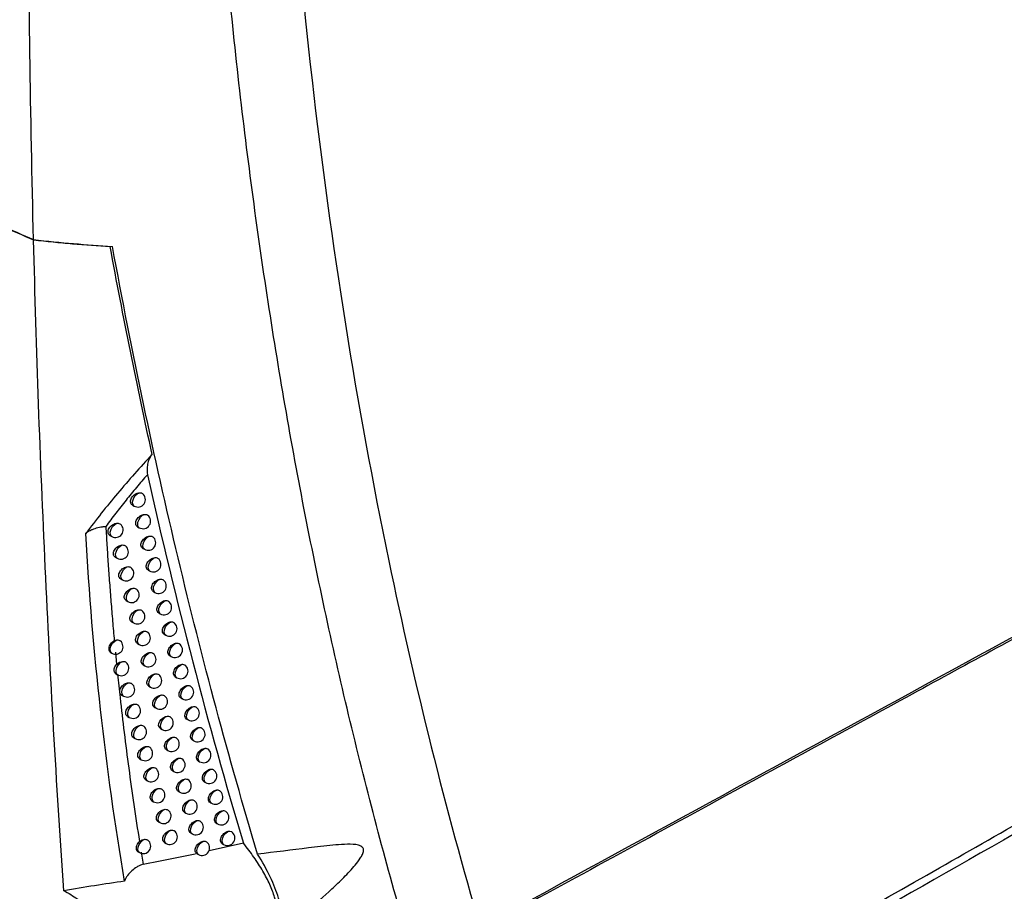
# Model space of a CAD drawing. Header units: millimetres. Extents: x 15458 to 16408, y 10213 to 11277.
# Tile 51 of 54: x 16271 to 16336, y 10987 to 11045. Entities that reach past the tile are written whole.
import ezdxf

# ---------------------------------------------------------------- set-up
doc = ezdxf.new("R2010")
doc.units = ezdxf.units.MM

msp = doc.modelspace()

# ---------------------------------------------------------------- linework, layer by layer
at = {"color": 7, "linetype": 'Continuous', "lineweight": 25}
for p, q in [((16276.729, 11029.445), (16276.729, 11029.445)), ((16278.205, 11012.276), (16278.317, 11012.211)), ((16278.554, 11010.836), (16278.663, 11010.772)), ((16276.716, 11010.255), (16276.836, 11010.186)), ((16278.897, 11009.396), (16279.005, 11009.334)), ((16277.071, 11008.81), (16277.189, 11008.742)), ((16279.245, 11007.962), (16279.351, 11007.901)), ((16277.43, 11007.369), (16277.546, 11007.302)), ((16279.598, 11006.533), (16279.702, 11006.473)), ((16277.794, 11005.934), (16277.907, 11005.868)), ((16278.169, 11004.507), (16278.281, 11004.442)), ((16279.955, 11005.109), (16280.057, 11005.05)), ((16280.316, 11003.69), (16280.417, 11003.631)), ((16278.541, 11003.082), (16278.651, 11003.018)), ((16276.763, 11002.475), (16276.834, 11002.434)), ((16277.078, 11002.499), (16277.157, 11001.694)), ((16280.682, 11002.276), (16280.781, 11002.218)), ((16278.916, 11001.662), (16279.024, 11001.6)), ((16277.109, 11001.073), (16277.219, 11001.009)), ((16281.052, 11000.867), (16281.15, 11000.81)), ((16279.296, 11000.248), (16279.403, 11000.186)), ((16277.492, 10999.656), (16277.607, 10999.59)), ((16281.427, 10999.463), (16281.523, 10999.408)), ((16279.68, 10998.838), (16279.785, 10998.778)), ((16277.887, 10998.241), (16278, 10998.176)), ((16281.807, 10998.064), (16281.901, 10998.01)), ((16280.069, 10997.435), (16280.172, 10997.375)), ((16278.285, 10996.831), (16278.397, 10996.767)), ((16282.19, 10996.671), (16282.283, 10996.617)), ((16280.462, 10996.036), (16280.563, 10995.978)), ((16278.688, 10995.427), (16278.798, 10995.364)), ((16282.579, 10995.283), (16282.67, 10995.23)), ((16280.859, 10994.643), (16280.959, 10994.585)), ((16279.095, 10994.028), (16279.203, 10993.966)), ((16282.972, 10993.9), (16283.061, 10993.848)), ((16281.26, 10993.255), (16281.358, 10993.198)), ((16279.506, 10992.634), (16279.612, 10992.573)), ((16283.369, 10992.522), (16283.457, 10992.471)), ((16281.666, 10991.872), (16281.763, 10991.816)), ((16284.272, 10991.988), (16284.378, 10991.952)), ((16279.921, 10991.246), (16280.026, 10991.186)), ((16283.771, 10991.149), (16283.858, 10991.099)), ((16282.077, 10990.494), (16282.171, 10990.44)), ((16284.683, 10990.621), (16284.78, 10990.585)), ((16280.341, 10989.864), (16280.443, 10989.804)), ((16285.571, 10989.814), (16283.291, 10989.311)), ((16284.178, 10989.781), (16284.263, 10989.732)), ((16278.584, 10989.245), (16278.674, 10989.193)), ((16278.787, 10989.223), (16278.919, 10988.419)), ((16282.513, 10989.11), (16282.584, 10989.069))]:
    msp.add_line(p, q, dxfattribs=at)
at = {"color": 7, "linetype": 'Continuous', "lineweight": 25, "flags": 128}
for points in [[(16278.317, 11012.211), (16278.304, 11012.219), (16278.229, 11012.329), (16278.216, 11012.498), (16278.27, 11012.694), (16278.378, 11012.881), (16278.522, 11013.024), (16278.674, 11013.095)], [(16276.836, 11010.186), (16276.819, 11010.197), (16276.747, 11010.307), (16276.736, 11010.473), (16276.788, 11010.666), (16276.893, 11010.849), (16277.033, 11010.992), (16277.182, 11011.068)], [(16278.663, 11010.772), (16278.599, 11010.836), (16278.561, 11010.968), (16278.577, 11011.136), (16278.644, 11011.315), (16278.753, 11011.477), (16278.886, 11011.597), (16279.024, 11011.657)], [(16279.005, 11009.334), (16278.942, 11009.397), (16278.903, 11009.528), (16278.918, 11009.697), (16278.986, 11009.877), (16279.095, 11010.04), (16279.23, 11010.16), (16279.368, 11010.219)], [(16277.189, 11008.742), (16277.173, 11008.752), (16277.1, 11008.862), (16277.089, 11009.028), (16277.14, 11009.221), (16277.246, 11009.406), (16277.387, 11009.549), (16277.537, 11009.624)], [(16279.351, 11007.901), (16279.289, 11007.962), (16279.249, 11008.094), (16279.264, 11008.264), (16279.333, 11008.444), (16279.443, 11008.608), (16279.578, 11008.728), (16279.717, 11008.787)], [(16277.546, 11007.302), (16277.532, 11007.312), (16277.458, 11007.421), (16277.446, 11007.588), (16277.498, 11007.782), (16277.604, 11007.967), (16277.746, 11008.11), (16277.896, 11008.185)], [(16279.702, 11006.473), (16279.641, 11006.532), (16279.6, 11006.664), (16279.615, 11006.835), (16279.684, 11007.017), (16279.795, 11007.181), (16279.931, 11007.301), (16280.071, 11007.359)], [(16277.907, 11005.868), (16277.895, 11005.876), (16277.82, 11005.985), (16277.807, 11006.153), (16277.859, 11006.348), (16277.966, 11006.534), (16278.109, 11006.678), (16278.26, 11006.751)], [(16280.057, 11005.05), (16279.997, 11005.108), (16279.955, 11005.24), (16279.97, 11005.412), (16280.039, 11005.595), (16280.152, 11005.759), (16280.289, 11005.88), (16280.429, 11005.936)], [(16278.281, 11004.442), (16278.27, 11004.449), (16278.194, 11004.558), (16278.18, 11004.726), (16278.233, 11004.922), (16278.34, 11005.109), (16278.484, 11005.252), (16278.636, 11005.326)], [(16280.417, 11003.631), (16280.357, 11003.688), (16280.315, 11003.821), (16280.33, 11003.993), (16280.399, 11004.177), (16280.513, 11004.343), (16280.651, 11004.463), (16280.792, 11004.519)], [(16278.651, 11003.018), (16278.588, 11003.08), (16278.548, 11003.211), (16278.563, 11003.379), (16278.63, 11003.557), (16278.738, 11003.72), (16278.871, 11003.841), (16279.008, 11003.902)], [(16276.834, 11002.434), (16276.819, 11002.444), (16276.746, 11002.553), (16276.734, 11002.719), (16276.784, 11002.911), (16276.889, 11003.096), (16277.029, 11003.239), (16277.179, 11003.315)], [(16280.781, 11002.218), (16280.723, 11002.274), (16280.679, 11002.407), (16280.694, 11002.58), (16280.764, 11002.765), (16280.879, 11002.932), (16281.018, 11003.052), (16281.16, 11003.106)], [(16277.219, 11001.009), (16277.205, 11001.018), (16277.131, 11001.127), (16277.118, 11001.293), (16277.169, 11001.486), (16277.275, 11001.672), (16277.415, 11001.815), (16277.566, 11001.891)], [(16279.024, 11001.6), (16278.962, 11001.66), (16278.922, 11001.791), (16278.937, 11001.96), (16279.004, 11002.139), (16279.113, 11002.302), (16279.246, 11002.423), (16279.385, 11002.484)], [(16281.15, 11000.81), (16281.092, 11000.864), (16281.048, 11000.998), (16281.063, 11001.172), (16281.134, 11001.359), (16281.249, 11001.526), (16281.39, 11001.646), (16281.532, 11001.699)], [(16279.403, 11000.186), (16279.342, 11000.246), (16279.301, 11000.377), (16279.315, 11000.546), (16279.382, 11000.726), (16279.492, 11000.89), (16279.627, 11001.012), (16279.766, 11001.071)], [(16277.607, 10999.59), (16277.595, 10999.598), (16277.52, 10999.706), (16277.507, 10999.873), (16277.558, 11000.067), (16277.664, 11000.253), (16277.805, 11000.397), (16277.957, 11000.472)], [(16281.523, 10999.408), (16281.467, 10999.46), (16281.421, 10999.594), (16281.436, 10999.769), (16281.508, 10999.957), (16281.624, 11000.125), (16281.766, 11000.245), (16281.909, 11000.296)], [(16279.785, 10998.778), (16279.725, 10998.836), (16279.683, 10998.967), (16279.697, 10999.137), (16279.765, 10999.319), (16279.876, 10999.484), (16280.011, 10999.605), (16280.151, 10999.664)], [(16278, 10998.176), (16277.989, 10998.182), (16277.913, 10998.291), (16277.899, 10998.458), (16277.951, 10998.653), (16278.057, 10998.84), (16278.2, 10998.984), (16278.352, 10999.058)], [(16281.807, 10998.065), (16281.803, 10998.066), (16281.723, 10998.148), (16281.688, 10998.264), (16281.7, 10998.4), (16281.757, 10998.542), (16281.852, 10998.676), (16281.979, 10998.79), (16282.122, 10998.867), (16282.266, 10998.899), (16282.291, 10998.899), (16282.291, 10998.899)], [(16281.901, 10998.01), (16281.846, 10998.061), (16281.799, 10998.195), (16281.814, 10998.372), (16281.886, 10998.561), (16282.004, 10998.73), (16282.147, 10998.849), (16282.291, 10998.899)], [(16280.069, 10997.435), (16280.065, 10997.437), (16279.983, 10997.52), (16279.947, 10997.637), (16279.96, 10997.772), (16280.018, 10997.912), (16280.115, 10998.044), (16280.244, 10998.155), (16280.392, 10998.232), (16280.54, 10998.261), (16280.541, 10998.261), (16280.541, 10998.261)], [(16280.172, 10997.375), (16280.113, 10997.432), (16280.07, 10997.563), (16280.084, 10997.734), (16280.152, 10997.917), (16280.264, 10998.082), (16280.401, 10998.204), (16280.541, 10998.261)], [(16278.397, 10996.767), (16278.388, 10996.773), (16278.31, 10996.881), (16278.296, 10997.048), (16278.347, 10997.244), (16278.455, 10997.432), (16278.598, 10997.576), (16278.751, 10997.65)], [(16282.283, 10996.617), (16282.229, 10996.667), (16282.182, 10996.801), (16282.196, 10996.979), (16282.269, 10997.17), (16282.389, 10997.34), (16282.533, 10997.459), (16282.678, 10997.507)], [(16280.563, 10995.978), (16280.505, 10996.033), (16280.461, 10996.164), (16280.475, 10996.336), (16280.544, 10996.52), (16280.656, 10996.686), (16280.794, 10996.808), (16280.935, 10996.864)], [(16278.798, 10995.364), (16278.736, 10995.424), (16278.696, 10995.554), (16278.71, 10995.721), (16278.776, 10995.9), (16278.884, 10996.063), (16279.017, 10996.185), (16279.154, 10996.248)], [(16282.67, 10995.23), (16282.617, 10995.278), (16282.569, 10995.413), (16282.583, 10995.592), (16282.657, 10995.784), (16282.778, 10995.955), (16282.924, 10996.074), (16283.069, 10996.119)], [(16280.959, 10994.585), (16280.901, 10994.639), (16280.857, 10994.771), (16280.871, 10994.944), (16280.94, 10995.129), (16281.053, 10995.296), (16281.193, 10995.417), (16281.334, 10995.472)], [(16279.203, 10993.966), (16279.142, 10994.025), (16279.101, 10994.155), (16279.115, 10994.323), (16279.181, 10994.503), (16279.29, 10994.667), (16279.424, 10994.789), (16279.562, 10994.85)], [(16283.061, 10993.848), (16283.01, 10993.894), (16282.96, 10994.029), (16282.974, 10994.21), (16283.049, 10994.404), (16283.172, 10994.575), (16283.319, 10994.694), (16283.465, 10994.737)], [(16281.358, 10993.198), (16281.302, 10993.25), (16281.257, 10993.383), (16281.271, 10993.557), (16281.34, 10993.743), (16281.455, 10993.911), (16281.595, 10994.032), (16281.738, 10994.086)], [(16279.612, 10992.573), (16279.552, 10992.631), (16279.511, 10992.761), (16279.524, 10992.93), (16279.591, 10993.111), (16279.7, 10993.276), (16279.835, 10993.398), (16279.974, 10993.458)], [(16283.457, 10992.471), (16283.44, 10992.482), (16283.372, 10992.582), (16283.355, 10992.73), (16283.391, 10992.905), (16283.476, 10993.08), (16283.596, 10993.227), (16283.733, 10993.326), (16283.866, 10993.36)], [(16280.026, 10991.186), (16279.967, 10991.242), (16279.924, 10991.373), (16279.937, 10991.543), (16280.005, 10991.725), (16280.115, 10991.89), (16280.251, 10992.012), (16280.391, 10992.072)], [(16281.763, 10991.816), (16281.707, 10991.867), (16281.661, 10992), (16281.675, 10992.175), (16281.745, 10992.362), (16281.861, 10992.531), (16282.003, 10992.652), (16282.146, 10992.704)], [(16283.858, 10991.099), (16283.842, 10991.109), (16283.773, 10991.208), (16283.755, 10991.358), (16283.792, 10991.534), (16283.879, 10991.71), (16284, 10991.859), (16284.139, 10991.956), (16284.272, 10991.988)], [(16282.171, 10990.44), (16282.117, 10990.489), (16282.07, 10990.622), (16282.083, 10990.798), (16282.155, 10990.987), (16282.272, 10991.156), (16282.414, 10991.277), (16282.558, 10991.328)], [(16280.443, 10989.804), (16280.385, 10989.859), (16280.342, 10989.99), (16280.355, 10990.161), (16280.423, 10990.344), (16280.534, 10990.51), (16280.671, 10990.632), (16280.811, 10990.69)], [(16284.263, 10989.732), (16284.249, 10989.741), (16284.178, 10989.84), (16284.16, 10989.991), (16284.198, 10990.169), (16284.285, 10990.346), (16284.409, 10990.495), (16284.549, 10990.592), (16284.683, 10990.621)], [(16278.674, 10989.193), (16278.612, 10989.253), (16278.572, 10989.382), (16278.585, 10989.549), (16278.65, 10989.728), (16278.757, 10989.891), (16278.89, 10990.013), (16279.028, 10990.077)], [(16282.584, 10989.069), (16282.554, 10989.091), (16282.494, 10989.193), (16282.482, 10989.339), (16282.52, 10989.507), (16282.601, 10989.675), (16282.716, 10989.818), (16282.846, 10989.917), (16282.975, 10989.957)]]:
    msp.add_lwpolyline(points, dxfattribs=at)
at = {"color": 7, "linetype": 'Continuous', "lineweight": 25}
for centre, end in [((16278.567, 11012.644), 52.14324), ((16278.913, 11011.205), 52.55949), ((16277.086, 11010.619), 50.18605), ((16279.255, 11009.767), 52.95236), ((16277.439, 11009.175), 50.64844), ((16279.601, 11008.334), 53.33388), ((16277.796, 11007.735), 51.09845), ((16279.952, 11006.906), 53.70388), ((16278.157, 11006.301), 51.53621), ((16280.307, 11005.483), 54.06209), ((16278.531, 11004.875), 51.97125), ((16278.901, 11003.451), 52.38409), ((16280.667, 11004.064), 54.40821), ((16277.084, 11002.867), 50.23573), ((16281.031, 11002.651), 54.74184), ((16279.274, 11002.033), 52.78489), ((16277.469, 11001.442), 50.69938), ((16281.4, 11001.244), 55.06246), ((16279.653, 11000.619), 53.17363), ((16277.857, 11000.023), 51.14985), ((16281.773, 10999.841), 55.36947), ((16280.035, 10999.211), 53.55025), ((16278.25, 10998.609), 51.58733), ((16282.151, 10998.443), 55.66209), ((16280.422, 10997.808), 53.91462), ((16278.647, 10997.2), 52.01201), ((16282.533, 10997.05), 55.9394), ((16280.813, 10996.411), 54.26655), ((16279.048, 10995.797), 52.42406), ((16282.92, 10995.663), 56.20027), ((16281.208, 10995.018), 54.60577), ((16279.453, 10994.399), 52.82356), ((16283.311, 10994.281), 56.44333), ((16281.608, 10993.631), 54.9319), ((16279.862, 10993.006), 53.21059), ((16283.707, 10992.904), 56.66692), ((16282.013, 10992.249), 55.24448), ((16280.276, 10991.619), 53.58516), ((16284.108, 10991.532), 57.24714), ((16282.421, 10990.873), 55.54289), ((16280.693, 10990.237), 53.94719), ((16284.513, 10990.165), 57.52875), ((16278.924, 10989.626), 52.23101), ((16282.834, 10989.502), 55.82637)]:
    msp.add_arc(centre, 0.5, 240.00269, end, dxfattribs=at)
for points, knots in [([(16271.645, 11029.9), (16271.439, 11038.11), (16271.325, 11046.373), (16271.292, 11063.003), (16271.371, 11071.372), (16271.896, 11096.623), (16272.63, 11113.644), (16273.735, 11130.854)], [0, 0, 0, 0, 0.25, 0.25, 0.5, 0.5, 1, 1, 1, 1]), ([(16296.904, 10982.088), (16295.576, 10986.557), (16294.339, 10991.107), (16292.05, 11000.356), (16290.997, 11005.055), (16289.077, 11014.604), (16288.209, 11019.457), (16286.659, 11029.292), (16285.978, 11034.278), (16284.802, 11044.384), (16284.307, 11049.507), (16283.505, 11059.862), (16283.198, 11065.096), (16282.56, 11080.967), (16282.507, 11091.772), (16282.841, 11102.804)], [0, 0, 0, 0, 0.125, 0.125, 0.25, 0.25, 0.375, 0.375, 0.5, 0.5, 0.625, 0.625, 0.75, 0.75, 1, 1, 1, 1]), ([(16287.69, 11101.298), (16287.433, 11092.147), (16287.441, 11083.135), (16288.07, 11062.735), (16288.876, 11051.46), (16291.382, 11029.531), (16293.082, 11018.878), (16296.96, 11000.22), (16298.987, 10992.096), (16301.298, 10984.222)], [3.1092412, 3.1092412, 3.1092412, 3.1092412, 3.1759593, 3.1759593, 3.2629391, 3.2629391, 3.3499188, 3.3499188, 3.4204698, 3.4204698, 3.4204698, 3.4204698]), ([(16273.646, 10986.666), (16273.164, 10993.776), (16272.757, 11000.933), (16272.089, 11015.34), (16271.83, 11022.592), (16271.646, 11029.886)], [0, 0, 0, 0, 0.5, 0.5, 1, 1, 1, 1]), ([(16271.646, 11029.886), (16272.081, 11029.839), (16272.514, 11029.793), (16273.374, 11029.708), (16273.8, 11029.668), (16275.071, 11029.558), (16275.906, 11029.496), (16276.729, 11029.445)], [0, 0, 0, 0, 0.25, 0.25, 0.5, 0.5, 1, 1, 1, 1]), ([(16286.518, 10989.094), (16284.603, 10995.483), (16282.846, 11002.04), (16280.437, 11012.131), (16279.672, 11015.538), (16278.219, 11022.435), (16277.531, 11025.922), (16276.881, 11029.449)], [0, 0, 0, 0, 0.5, 0.5, 0.75, 0.75, 1, 1, 1, 1]), ([(16279.517, 11015.636), (16278.729, 11014.788), (16277.962, 11013.927), (16276.487, 11012.175), (16275.781, 11011.287), (16275.111, 11010.384)], [0, 0, 0, 0, 0.5, 0.5, 1, 1, 1, 1]), ([(16279.517, 11015.636), (16279.474, 11015.61), (16279.443, 11015.571), (16279.386, 11015.487), (16279.362, 11015.44), (16279.296, 11015.293), (16279.262, 11015.186), (16279.209, 11014.958), (16279.189, 11014.838), (16279.175, 11014.646), (16279.173, 11014.58), (16279.177, 11014.443), (16279.181, 11014.372), (16279.199, 11014.291)], [0, 0, 0, 0, 0.125, 0.125, 0.25, 0.25, 0.5, 0.5, 0.75, 0.75, 0.875, 0.875, 1, 1, 1, 1]), ([(16358.388, 11015.225), (16352.63, 11012.086), (16346.872, 11008.945), (16341.114, 11005.804), (16337.398, 11003.776), (16333.682, 11001.749), (16329.966, 10999.72), (16325.633, 10997.356), (16321.3, 10994.99), (16316.966, 10992.624), (16311.724, 10989.761), (16306.481, 10986.898), (16301.238, 10984.034)], [0.00049138, 0.00049138, 0.00049138, 0.00049138, 0.02451992, 0.02451992, 0.02451992, 0.04002634, 0.04002634, 0.04002634, 0.05810756, 0.05810756, 0.05810756, 0.07998385, 0.07998385, 0.07998385, 0.07998385]), ([(16279.199, 11014.291), (16279.079, 11014.151), (16278.837, 11013.87), (16278.481, 11013.446), (16278.129, 11013.02), (16277.781, 11012.592), (16277.438, 11012.161), (16277.1, 11011.728), (16276.767, 11011.292), (16276.55, 11011), (16276.441, 11010.854)], [0, 0, 0, 0, 0.124947, 0.249839, 0.374709, 0.499595, 0.624532, 0.749556, 0.8747, 1, 1, 1, 1]), ([(16279.199, 11014.291), (16280.143, 11010.09), (16281.146, 11005.947), (16283.271, 10997.781), (16284.391, 10993.764), (16285.571, 10989.814)], [0, 0, 0, 0, 0.5, 0.5, 1, 1, 1, 1]), ([(16278.206, 11012.277), (16278.204, 11012.277), (16278.162, 11012.29), (16278.111, 11012.36), (16278.07, 11012.476), (16278.084, 11012.614), (16278.144, 11012.756), (16278.245, 11012.889), (16278.379, 11012.999), (16278.53, 11013.076), (16278.627, 11013.089), (16278.674, 11013.095)], [0, 0, 0, 0, 0.00448, 0.13274, 0.256197, 0.376414, 0.496346, 0.618905, 0.745847, 0.877085, 1, 1, 1, 1]), ([(16278.674, 11013.095), (16278.72, 11013.094), (16278.797, 11013.092), (16278.849, 11013.051), (16278.87, 11013.034)], [0, 0, 0, 0, 0.593244, 1, 1, 1, 1]), ([(16276.717, 11010.256), (16276.715, 11010.257), (16276.671, 11010.271), (16276.619, 11010.341), (16276.578, 11010.458), (16276.592, 11010.596), (16276.653, 11010.735), (16276.755, 11010.866), (16276.892, 11010.975), (16277.041, 11011.048), (16277.138, 11011.061), (16277.182, 11011.068)], [0, 0, 0, 0, 0.004924, 0.1354, 0.259842, 0.380232, 0.500222, 0.623376, 0.751902, 0.885831, 1, 1, 1, 1]), ([(16277.182, 11011.068), (16277.229, 11011.067), (16277.316, 11011.065), (16277.377, 11011.021), (16277.404, 11011)], [0, 0, 0, 0, 0.538132, 1, 1, 1, 1]), ([(16278.554, 11010.837), (16278.553, 11010.837), (16278.511, 11010.85), (16278.46, 11010.919), (16278.42, 11011.035), (16278.434, 11011.174), (16278.493, 11011.316), (16278.594, 11011.449), (16278.727, 11011.56), (16278.878, 11011.638), (16278.976, 11011.651), (16279.024, 11011.657)], [0, 0, 0, 0, 0.004432, 0.132179, 0.255394, 0.375564, 0.495487, 0.617925, 0.744526, 0.875177, 1, 1, 1, 1]), ([(16279.024, 11011.657), (16279.069, 11011.656), (16279.144, 11011.653), (16279.194, 11011.613), (16279.214, 11011.597)], [0, 0, 0, 0, 0.606923, 1, 1, 1, 1]), ([(16275.111, 11010.384), (16275.118, 11010.395), (16275.132, 11010.417), (16275.166, 11010.45), (16275.212, 11010.486), (16275.271, 11010.525), (16275.357, 11010.572), (16275.484, 11010.632), (16275.646, 11010.694), (16275.827, 11010.752), (16276.012, 11010.8), (16276.178, 11010.832), (16276.3, 11010.847), (16276.365, 11010.852), (16276.4, 11010.853), (16276.425, 11010.855), (16276.434, 11010.852), (16276.437, 11010.851)], [0, 0, 0, 0, 0.034188, 0.076262, 0.126468, 0.184597, 0.249934, 0.358821, 0.499873, 0.624445, 0.749161, 0.874482, 0.93719, 0.96233, 0.982853, 0.994906, 1, 1, 1, 1]), ([(16276.441, 11010.854), (16276.465, 11010.443), (16276.513, 11009.615), (16276.594, 11008.37), (16276.684, 11007.112), (16276.782, 11005.843), (16276.888, 11004.561), (16276.966, 11003.704), (16277.005, 11003.274)], [0, 0, 0, 0, 0.161629, 0.325266, 0.490916, 0.658584, 0.828277, 1, 1, 1, 1]), ([(16278.898, 11009.397), (16278.896, 11009.398), (16278.854, 11009.411), (16278.804, 11009.48), (16278.764, 11009.595), (16278.778, 11009.734), (16278.837, 11009.876), (16278.938, 11010.01), (16279.07, 11010.122), (16279.221, 11010.2), (16279.32, 11010.213), (16279.368, 11010.219)], [0, 0, 0, 0, 0.004382, 0.131623, 0.254584, 0.374678, 0.494563, 0.616854, 0.743103, 0.873173, 1, 1, 1, 1]), ([(16279.368, 11010.219), (16279.413, 11010.218), (16279.486, 11010.215), (16279.534, 11010.175), (16279.553, 11010.161)], [0, 0, 0, 0, 0.621104, 1, 1, 1, 1]), ([(16277.072, 11008.811), (16277.07, 11008.811), (16277.026, 11008.825), (16276.975, 11008.895), (16276.934, 11009.012), (16276.948, 11009.15), (16277.009, 11009.289), (16277.111, 11009.421), (16277.246, 11009.53), (16277.396, 11009.604), (16277.492, 11009.617), (16277.537, 11009.624)], [0, 0, 0, 0, 0.004887, 0.134886, 0.259176, 0.379644, 0.49976, 0.622917, 0.751195, 0.884586, 1, 1, 1, 1]), ([(16277.537, 11009.624), (16277.584, 11009.623), (16277.669, 11009.621), (16277.727, 11009.577), (16277.754, 11009.558)], [0, 0, 0, 0, 0.548397, 1, 1, 1, 1]), ([(16279.246, 11007.963), (16279.244, 11007.963), (16279.203, 11007.976), (16279.153, 11008.045), (16279.113, 11008.16), (16279.127, 11008.299), (16279.186, 11008.442), (16279.286, 11008.576), (16279.418, 11008.688), (16279.57, 11008.767), (16279.668, 11008.78), (16279.717, 11008.787)], [0, 0, 0, 0, 0.004328, 0.131053, 0.253738, 0.373728, 0.49354, 0.615656, 0.741529, 0.871006, 1, 1, 1, 1]), ([(16279.717, 11008.787), (16279.762, 11008.785), (16279.832, 11008.782), (16279.879, 11008.743), (16279.896, 11008.729)], [0, 0, 0, 0, 0.636315, 1, 1, 1, 1]), ([(16277.431, 11007.37), (16277.429, 11007.371), (16277.386, 11007.384), (16277.334, 11007.454), (16277.294, 11007.571), (16277.308, 11007.709), (16277.368, 11007.849), (16277.47, 11007.981), (16277.605, 11008.091), (16277.755, 11008.165), (16277.851, 11008.179), (16277.896, 11008.185)], [0, 0, 0, 0, 0.004844, 0.134364, 0.258485, 0.379001, 0.499213, 0.622342, 0.750352, 0.883198, 1, 1, 1, 1]), ([(16277.896, 11008.185), (16277.943, 11008.184), (16278.026, 11008.182), (16278.083, 11008.139), (16278.108, 11008.121)], [0, 0, 0, 0, 0.559202, 1, 1, 1, 1]), ([(16279.598, 11006.534), (16279.597, 11006.534), (16279.555, 11006.547), (16279.506, 11006.615), (16279.466, 11006.73), (16279.48, 11006.87), (16279.539, 11007.013), (16279.639, 11007.147), (16279.771, 11007.26), (16279.921, 11007.337), (16280.023, 11007.358), (16280.07, 11007.359), (16280.071, 11007.359)], [0, 0, 0, 0, 0.00427, 0.130467, 0.252853, 0.372705, 0.492411, 0.614318, 0.739792, 0.868659, 0.999209, 1, 1, 1, 1]), ([(16280.071, 11007.359), (16280.115, 11007.357), (16280.184, 11007.354), (16280.229, 11007.316), (16280.244, 11007.303)], [0, 0, 0, 0, 0.65269, 1, 1, 1, 1]), ([(16277.794, 11005.935), (16277.793, 11005.936), (16277.75, 11005.949), (16277.699, 11006.019), (16277.658, 11006.135), (16277.672, 11006.273), (16277.732, 11006.414), (16277.834, 11006.546), (16277.969, 11006.656), (16278.118, 11006.731), (16278.215, 11006.745), (16278.26, 11006.751)], [0, 0, 0, 0, 0.0047959, 0.1338325, 0.2577662, 0.3783035, 0.4985779, 0.6216514, 0.7493721, 0.8816624, 1, 1, 1, 1]), ([(16278.26, 11006.751), (16278.306, 11006.75), (16278.387, 11006.748), (16278.442, 11006.706), (16278.466, 11006.688)], [0, 0, 0, 0, 0.570608, 1, 1, 1, 1]), ([(16279.955, 11005.109), (16279.954, 11005.11), (16279.913, 11005.122), (16279.863, 11005.191), (16279.824, 11005.305), (16279.838, 11005.445), (16279.896, 11005.588), (16279.996, 11005.724), (16280.127, 11005.837), (16280.277, 11005.914), (16280.379, 11005.935), (16280.428, 11005.936), (16280.429, 11005.936)], [0, 0, 0, 0, 0.004209, 0.12986, 0.251919, 0.371599, 0.491159, 0.612822, 0.737867, 0.866107, 0.995905, 1, 1, 1, 1]), ([(16280.429, 11005.936), (16280.473, 11005.934), (16280.539, 11005.931), (16280.583, 11005.894), (16280.597, 11005.881)], [0, 0, 0, 0, 0.670386, 1, 1, 1, 1]), ([(16278.17, 11004.508), (16278.168, 11004.508), (16278.125, 11004.521), (16278.075, 11004.591), (16278.035, 11004.706), (16278.049, 11004.845), (16278.109, 11004.986), (16278.21, 11005.119), (16278.344, 11005.23), (16278.493, 11005.306), (16278.59, 11005.319), (16278.636, 11005.326)], [0, 0, 0, 0, 0.00474, 0.133278, 0.257, 0.377527, 0.497831, 0.620815, 0.748217, 0.879929, 1, 1, 1, 1]), ([(16278.636, 11005.326), (16278.682, 11005.324), (16278.76, 11005.322), (16278.814, 11005.281), (16278.836, 11005.264)], [0, 0, 0, 0, 0.582985, 1, 1, 1, 1]), ([(16280.317, 11003.69), (16280.315, 11003.691), (16280.274, 11003.703), (16280.225, 11003.771), (16280.186, 11003.886), (16280.2, 11004.026), (16280.258, 11004.169), (16280.358, 11004.305), (16280.488, 11004.419), (16280.637, 11004.496), (16280.74, 11004.518), (16280.789, 11004.519), (16280.792, 11004.519)], [0, 0, 0, 0, 0.004144, 0.129237, 0.250944, 0.370418, 0.489798, 0.611184, 0.735775, 0.863372, 0.992411, 1, 1, 1, 1]), ([(16280.792, 11004.519), (16280.836, 11004.516), (16280.9, 11004.513), (16280.941, 11004.476), (16280.954, 11004.465)], [0, 0, 0, 0, 0.68959, 1, 1, 1, 1]), ([(16278.541, 11003.083), (16278.54, 11003.083), (16278.497, 11003.096), (16278.447, 11003.165), (16278.407, 11003.281), (16278.421, 11003.42), (16278.481, 11003.561), (16278.582, 11003.695), (16278.715, 11003.806), (16278.865, 11003.882), (16278.962, 11003.896), (16279.008, 11003.902)], [0, 0, 0, 0, 0.0046825, 0.1327269, 0.2562225, 0.3767112, 0.4970128, 0.6198818, 0.7469515, 0.878089, 1, 1, 1, 1]), ([(16279.008, 11003.902), (16279.054, 11003.901), (16279.13, 11003.899), (16279.182, 11003.858), (16279.203, 11003.842)], [0, 0, 0, 0, 0.595818, 1, 1, 1, 1]), ([(16276.766, 11002.48), (16276.758, 11002.482), (16276.717, 11002.497), (16276.676, 11002.569), (16276.651, 11002.69), (16276.667, 11002.839), (16276.722, 11002.995), (16276.815, 11003.138), (16276.914, 11003.231), (16276.983, 11003.263), (16277.005, 11003.274)], [0, 0, 0, 0, 0.038063, 0.186924, 0.336555, 0.486241, 0.635939, 0.785328, 0.933126, 1, 1, 1, 1]), ([(16277.179, 11003.315), (16277.226, 11003.315), (16277.313, 11003.313), (16277.374, 11003.269), (16277.402, 11003.249)], [0, 0, 0, 0, 0.535816, 1, 1, 1, 1]), ([(16304.983, 10972.911), (16313.914, 10977.999), (16322.844, 10983.09), (16331.774, 10988.183), (16336.086, 10990.642), (16340.399, 10993.103), (16344.711, 10995.564), (16349.27, 10998.166), (16353.829, 11000.768), (16358.388, 11003.372)], [0, 0, 0, 0, 0.03726266, 0.03726266, 0.03726266, 0.05525761, 0.05525761, 0.05525761, 0.07428298, 0.07428298, 0.07428298, 0.07428298]), ([(16280.682, 11002.276), (16280.681, 11002.277), (16280.641, 11002.289), (16280.592, 11002.357), (16280.553, 11002.471), (16280.566, 11002.611), (16280.625, 11002.755), (16280.724, 11002.891), (16280.854, 11003.005), (16281.002, 11003.083), (16281.105, 11003.105), (16281.156, 11003.106), (16281.16, 11003.106)], [0, 0, 0, 0, 0.004077, 0.128595, 0.249925, 0.36916, 0.488323, 0.609401, 0.733512, 0.860448, 0.988719, 1, 1, 1, 1]), ([(16281.16, 11003.106), (16281.203, 11003.103), (16281.265, 11003.1), (16281.305, 11003.064), (16281.316, 11003.054)], [0, 0, 0, 0, 0.71052, 1, 1, 1, 1]), ([(16358.592, 11002.884), (16354.634, 11000.627), (16350.675, 10998.371), (16346.716, 10996.115), (16338.563, 10991.469), (16330.41, 10986.826), (16322.256, 10982.185), (16316.526, 10978.923), (16310.796, 10975.662), (16305.066, 10972.402)], [0.00049138, 0.00049138, 0.00049138, 0.00049138, 0.01700244, 0.01700244, 0.01700244, 0.05100731, 0.05100731, 0.05100731, 0.07490604, 0.07490604, 0.07490604, 0.07490604]), ([(16171.984, 11002.078), (16174.917, 10999.031), (16178.057, 10996.029), (16182.239, 10992.333), (16183.089, 10991.597), (16184.811, 10990.133), (16185.684, 10989.405), (16188.334, 10987.234), (16190.147, 10985.804), (16199.432, 10978.736), (16207.573, 10973.348), (16220.869, 10965.673), (16225.45, 10963.202), (16234.902, 10958.431), (16239.775, 10956.132), (16247.304, 10952.813), (16249.85, 10951.728), (16253.725, 10950.134), (16255.026, 10949.608), (16257.639, 10948.57), (16258.953, 10948.057), (16265.551, 10945.527), (16270.934, 10943.606), (16276.418, 10941.789)], [0, 0, 0, 0, 0.125, 0.125, 0.15625, 0.15625, 0.1875, 0.1875, 0.25, 0.25, 0.5, 0.5, 0.625, 0.625, 0.75, 0.75, 0.8125, 0.8125, 0.84375, 0.84375, 0.875, 0.875, 1, 1, 1, 1]), ([(16277.566, 11001.891), (16277.612, 11001.89), (16277.697, 11001.889), (16277.756, 11001.845), (16277.783, 11001.826)], [0, 0, 0, 0, 0.54607, 1, 1, 1, 1]), ([(16278.917, 11001.663), (16278.915, 11001.663), (16278.873, 11001.676), (16278.823, 11001.745), (16278.783, 11001.861), (16278.797, 11002), (16278.857, 11002.142), (16278.958, 11002.276), (16279.09, 11002.387), (16279.24, 11002.464), (16279.337, 11002.478), (16279.385, 11002.484)], [0, 0, 0, 0, 0.004621, 0.132164, 0.255413, 0.375834, 0.4961, 0.618824, 0.74554, 0.876093, 1, 1, 1, 1]), ([(16279.385, 11002.484), (16279.43, 11002.483), (16279.504, 11002.481), (16279.554, 11002.441), (16279.573, 11002.425)], [0, 0, 0, 0, 0.609493, 1, 1, 1, 1]), ([(16277.109, 11001.074), (16277.083, 11001.094), (16277.028, 11001.135), (16276.992, 11001.246), (16276.994, 11001.386), (16277.041, 11001.537), (16277.105, 11001.641), (16277.15, 11001.687), (16277.157, 11001.694)], [0, 0, 0, 0, 0.180299, 0.375958, 0.57344, 0.770955, 0.967062, 1, 1, 1, 1]), ([(16281.053, 11000.867), (16281.052, 11000.868), (16281.011, 11000.88), (16280.963, 11000.948), (16280.924, 11001.062), (16280.937, 11001.202), (16280.996, 11001.346), (16281.094, 11001.483), (16281.224, 11001.597), (16281.371, 11001.675), (16281.475, 11001.698), (16281.527, 11001.698), (16281.532, 11001.699)], [0, 0, 0, 0, 0.004008, 0.127934, 0.24886, 0.367821, 0.486733, 0.607467, 0.731072, 0.857331, 0.984823, 1, 1, 1, 1]), ([(16281.532, 11001.699), (16281.576, 11001.696), (16281.635, 11001.692), (16281.673, 11001.657), (16281.683, 11001.648)], [0, 0, 0, 0, 0.733441, 1, 1, 1, 1]), ([(16277.224, 11001.038), (16277.251, 11000.78), (16277.305, 11000.262), (16277.446, 10998.969), (16277.658, 10997.144), (16277.962, 10994.776), (16278.298, 10992.361), (16278.548, 10990.744), (16278.675, 10989.925)], [0, 0, 0, 0, 0.068812, 0.138093, 0.34527, 0.557961, 0.776195, 1, 1, 1, 1]), ([(16279.297, 11000.249), (16279.295, 11000.249), (16279.253, 11000.262), (16279.204, 11000.331), (16279.164, 11000.446), (16279.178, 11000.585), (16279.238, 11000.727), (16279.338, 11000.862), (16279.47, 11000.973), (16279.62, 11001.052), (16279.718, 11001.065), (16279.766, 11001.071)], [0, 0, 0, 0, 0.004555, 0.131589, 0.254571, 0.374893, 0.495092, 0.617641, 0.74398, 0.873936, 1, 1, 1, 1]), ([(16279.766, 11001.071), (16279.811, 11001.07), (16279.883, 11001.068), (16279.931, 11001.028), (16279.949, 11001.014)], [0, 0, 0, 0, 0.624115, 1, 1, 1, 1]), ([(16277.492, 10999.657), (16277.491, 10999.658), (16277.448, 10999.671), (16277.396, 10999.741), (16277.356, 10999.857), (16277.371, 10999.996), (16277.431, 11000.136), (16277.533, 11000.268), (16277.668, 11000.378), (16277.817, 11000.452), (16277.912, 11000.466), (16277.957, 11000.472)], [0, 0, 0, 0, 0.005049, 0.134562, 0.258803, 0.379574, 0.500113, 0.62356, 0.75181, 0.884787, 1, 1, 1, 1]), ([(16277.957, 11000.472), (16278.003, 11000.471), (16278.086, 11000.47), (16278.143, 11000.427), (16278.169, 11000.408)], [0, 0, 0, 0, 0.556851, 1, 1, 1, 1]), ([(16281.428, 10999.464), (16281.426, 10999.464), (16281.386, 10999.476), (16281.338, 10999.544), (16281.299, 10999.658), (16281.313, 10999.798), (16281.371, 10999.943), (16281.469, 11000.08), (16281.598, 11000.194), (16281.744, 11000.273), (16281.85, 11000.296), (16281.902, 11000.296), (16281.909, 11000.296)], [0, 0, 0, 0, 0.003936, 0.127253, 0.247746, 0.3664, 0.485022, 0.605379, 0.72845, 0.854012, 0.980713, 1, 1, 1, 1]), ([(16281.909, 11000.296), (16281.952, 11000.293), (16282.009, 11000.289), (16282.045, 11000.255), (16282.054, 11000.247)], [0, 0, 0, 0, 0.758668, 1, 1, 1, 1]), ([(16279.681, 10998.839), (16279.679, 10998.84), (16279.638, 10998.853), (16279.589, 10998.921), (16279.549, 10999.036), (16279.563, 10999.175), (16279.622, 10999.318), (16279.722, 10999.453), (16279.854, 10999.565), (16280.005, 10999.644), (16280.102, 10999.657), (16280.151, 10999.664)], [0, 0, 0, 0, 0.004487, 0.131002, 0.253694, 0.373887, 0.493984, 0.616328, 0.742269, 0.871617, 1, 1, 1, 1]), ([(16280.151, 10999.664), (16280.196, 10999.662), (16280.266, 10999.66), (16280.312, 10999.621), (16280.329, 10999.607)], [0, 0, 0, 0, 0.639807, 1, 1, 1, 1]), ([(16277.887, 10998.242), (16277.886, 10998.243), (16277.843, 10998.256), (16277.792, 10998.326), (16277.752, 10998.441), (16277.766, 10998.58), (16277.826, 10998.721), (16277.928, 10998.853), (16278.062, 10998.963), (16278.211, 10999.038), (16278.307, 10999.052), (16278.352, 10999.058)], [0, 0, 0, 0, 0.004989, 0.134023, 0.258076, 0.37886, 0.499452, 0.622832, 0.750783, 0.8832, 1, 1, 1, 1]), ([(16278.352, 10999.058), (16278.398, 10999.058), (16278.479, 10999.056), (16278.534, 10999.014), (16278.558, 10998.996)], [0, 0, 0, 0, 0.568218, 1, 1, 1, 1]), ([(16282.291, 10998.899), (16282.334, 10998.895), (16282.388, 10998.891), (16282.423, 10998.858), (16282.43, 10998.851)], [0, 0, 0, 0, 0.786588, 1, 1, 1, 1]), ([(16280.541, 10998.261), (16280.585, 10998.26), (16280.653, 10998.257), (16280.697, 10998.219), (16280.713, 10998.206)], [0, 0, 0, 0, 0.656708, 1, 1, 1, 1]), ([(16278.286, 10996.832), (16278.284, 10996.833), (16278.242, 10996.846), (16278.191, 10996.915), (16278.152, 10997.031), (16278.166, 10997.17), (16278.226, 10997.311), (16278.327, 10997.444), (16278.461, 10997.554), (16278.61, 10997.63), (16278.706, 10997.644), (16278.751, 10997.65)], [0, 0, 0, 0, 0.004924, 0.133476, 0.25732, 0.37809, 0.498701, 0.621984, 0.749617, 0.881464, 1, 1, 1, 1]), ([(16278.751, 10997.65), (16278.797, 10997.649), (16278.875, 10997.648), (16278.929, 10997.607), (16278.952, 10997.589)], [0, 0, 0, 0, 0.58024, 1, 1, 1, 1]), ([(16282.191, 10996.672), (16282.19, 10996.672), (16282.15, 10996.684), (16282.102, 10996.751), (16282.064, 10996.865), (16282.077, 10997.005), (16282.135, 10997.151), (16282.232, 10997.288), (16282.36, 10997.404), (16282.505, 10997.483), (16282.613, 10997.507), (16282.668, 10997.507), (16282.678, 10997.507)], [0, 0, 0, 0, 0.003789, 0.125824, 0.245364, 0.363292, 0.481221, 0.600719, 0.722636, 0.846743, 0.97182, 1, 1, 1, 1]), ([(16282.678, 10997.507), (16282.72, 10997.503), (16282.772, 10997.498), (16282.805, 10997.466), (16282.81, 10997.461)], [0, 0, 0, 0, 0.817674, 1, 1, 1, 1]), ([(16280.462, 10996.037), (16280.461, 10996.037), (16280.42, 10996.05), (16280.371, 10996.118), (16280.332, 10996.232), (16280.346, 10996.372), (16280.405, 10996.515), (16280.504, 10996.651), (16280.635, 10996.765), (16280.784, 10996.842), (16280.886, 10996.863), (16280.934, 10996.864), (16280.935, 10996.864)], [0, 0, 0, 0, 0.004342, 0.129775, 0.251812, 0.371645, 0.491432, 0.613266, 0.738333, 0.866417, 0.995937, 1, 1, 1, 1]), ([(16280.935, 10996.864), (16280.979, 10996.862), (16281.045, 10996.859), (16281.088, 10996.822), (16281.101, 10996.81)], [0, 0, 0, 0, 0.674986, 1, 1, 1, 1]), ([(16278.689, 10995.428), (16278.687, 10995.428), (16278.645, 10995.442), (16278.595, 10995.511), (16278.555, 10995.626), (16278.569, 10995.765), (16278.629, 10995.906), (16278.73, 10996.04), (16278.864, 10996.151), (16279.013, 10996.227), (16279.108, 10996.241), (16279.154, 10996.248)], [0, 0, 0, 0, 0.004856, 0.132918, 0.256536, 0.37726, 0.497859, 0.621017, 0.748308, 0.879577, 1, 1, 1, 1]), ([(16279.154, 10996.248), (16279.2, 10996.246), (16279.277, 10996.245), (16279.329, 10996.204), (16279.35, 10996.188)], [0, 0, 0, 0, 0.592994, 1, 1, 1, 1]), ([(16282.579, 10995.283), (16282.578, 10995.284), (16282.539, 10995.295), (16282.491, 10995.362), (16282.453, 10995.476), (16282.466, 10995.617), (16282.524, 10995.762), (16282.621, 10995.9), (16282.748, 10996.016), (16282.892, 10996.095), (16283.002, 10996.121), (16283.057, 10996.12), (16283.069, 10996.119)], [0, 0, 0, 0, 0.003714, 0.125073, 0.244089, 0.361599, 0.479123, 0.598136, 0.71943, 0.842777, 0.967016, 1, 1, 1, 1]), ([(16283.069, 10996.119), (16283.111, 10996.115), (16283.161, 10996.111), (16283.191, 10996.08), (16283.196, 10996.075)], [0, 0, 0, 0, 0.852519, 1, 1, 1, 1]), ([(16280.859, 10994.644), (16280.858, 10994.644), (16280.817, 10994.656), (16280.769, 10994.724), (16280.73, 10994.838), (16280.744, 10994.978), (16280.802, 10995.122), (16280.902, 10995.258), (16281.032, 10995.372), (16281.18, 10995.45), (16281.282, 10995.471), (16281.331, 10995.472), (16281.334, 10995.472)], [0, 0, 0, 0, 0.0042658, 0.1291349, 0.2508042, 0.3704075, 0.489984, 0.6115134, 0.7361038, 0.8635315, 0.9922871, 1, 1, 1, 1]), ([(16281.334, 10995.472), (16281.378, 10995.47), (16281.441, 10995.467), (16281.482, 10995.431), (16281.495, 10995.42)], [0, 0, 0, 0, 0.694834, 1, 1, 1, 1]), ([(16279.096, 10994.029), (16279.094, 10994.029), (16279.052, 10994.042), (16279.002, 10994.111), (16278.963, 10994.226), (16278.977, 10994.365), (16279.037, 10994.507), (16279.138, 10994.641), (16279.27, 10994.753), (16279.419, 10994.83), (16279.516, 10994.844), (16279.562, 10994.85)], [0, 0, 0, 0, 0.004784, 0.13235, 0.25572, 0.376369, 0.496923, 0.619926, 0.746856, 0.877536, 1, 1, 1, 1]), ([(16279.562, 10994.85), (16279.607, 10994.849), (16279.682, 10994.847), (16279.732, 10994.807), (16279.752, 10994.792)], [0, 0, 0, 0, 0.606569, 1, 1, 1, 1]), ([(16282.972, 10993.9), (16282.971, 10993.901), (16282.932, 10993.912), (16282.885, 10993.979), (16282.846, 10994.092), (16282.859, 10994.233), (16282.917, 10994.379), (16283.014, 10994.518), (16283.141, 10994.634), (16283.284, 10994.713), (16283.395, 10994.739), (16283.452, 10994.738), (16283.465, 10994.737)], [0, 0, 0, 0, 0.003638, 0.124296, 0.242756, 0.359808, 0.476885, 0.595376, 0.716016, 0.838577, 0.96196, 1, 1, 1, 1]), ([(16283.465, 10994.737), (16283.507, 10994.733), (16283.554, 10994.728), (16283.583, 10994.698), (16283.586, 10994.695)], [0, 0, 0, 0, 0.891864, 1, 1, 1, 1]), ([(16281.261, 10993.255), (16281.26, 10993.256), (16281.219, 10993.268), (16281.171, 10993.336), (16281.132, 10993.45), (16281.146, 10993.59), (16281.204, 10993.734), (16281.303, 10993.871), (16281.433, 10993.985), (16281.58, 10994.063), (16281.683, 10994.085), (16281.734, 10994.086), (16281.738, 10994.086)], [0, 0, 0, 0, 0.004188, 0.128477, 0.249753, 0.369093, 0.488424, 0.609616, 0.733705, 0.860459, 0.988442, 1, 1, 1, 1]), ([(16281.738, 10994.086), (16281.781, 10994.083), (16281.842, 10994.08), (16281.881, 10994.045), (16281.892, 10994.035)], [0, 0, 0, 0, 0.716487, 1, 1, 1, 1]), ([(16279.507, 10992.635), (16279.505, 10992.636), (16279.464, 10992.649), (16279.414, 10992.717), (16279.375, 10992.832), (16279.389, 10992.971), (16279.448, 10993.114), (16279.549, 10993.248), (16279.681, 10993.36), (16279.83, 10993.438), (16279.927, 10993.452), (16279.974, 10993.458)], [0, 0, 0, 0, 0.00471, 0.13177, 0.254872, 0.375416, 0.495892, 0.61871, 0.745257, 0.875338, 1, 1, 1, 1]), ([(16279.974, 10993.458), (16280.019, 10993.457), (16280.091, 10993.455), (16280.14, 10993.416), (16280.158, 10993.401)], [0, 0, 0, 0, 0.621067, 1, 1, 1, 1]), ([(16283.369, 10992.522), (16283.368, 10992.523), (16283.329, 10992.534), (16283.282, 10992.601), (16283.244, 10992.714), (16283.257, 10992.855), (16283.315, 10993.001), (16283.411, 10993.14), (16283.538, 10993.257), (16283.68, 10993.336), (16283.793, 10993.363), (16283.851, 10993.361), (16283.866, 10993.36)], [0, 0, 0, 0, 0.003561, 0.123491, 0.241359, 0.357913, 0.474502, 0.592431, 0.712384, 0.834133, 0.956639, 1, 1, 1, 1]), ([(16283.866, 10993.36), (16283.908, 10993.356), (16283.953, 10993.351), (16283.979, 10993.322), (16283.981, 10993.32)], [0, 0, 0, 0, 0.936662, 1, 1, 1, 1]), ([(16279.922, 10991.247), (16279.92, 10991.248), (16279.879, 10991.26), (16279.83, 10991.329), (16279.791, 10991.443), (16279.805, 10991.583), (16279.864, 10991.725), (16279.964, 10991.861), (16280.096, 10991.973), (16280.246, 10992.052), (16280.343, 10992.065), (16280.391, 10992.072)], [0, 0, 0, 0, 0.004633, 0.131178, 0.25399, 0.374399, 0.494764, 0.617367, 0.743509, 0.87298, 1, 1, 1, 1]), ([(16280.391, 10992.072), (16280.435, 10992.07), (16280.505, 10992.068), (16280.552, 10992.03), (16280.569, 10992.016)], [0, 0, 0, 0, 0.636605, 1, 1, 1, 1]), ([(16281.667, 10991.873), (16281.665, 10991.873), (16281.625, 10991.885), (16281.577, 10991.952), (16281.539, 10992.067), (16281.552, 10992.207), (16281.611, 10992.351), (16281.709, 10992.488), (16281.838, 10992.603), (16281.985, 10992.681), (16282.089, 10992.704), (16282.14, 10992.704), (16282.146, 10992.704)], [0, 0, 0, 0, 0.004109, 0.1278, 0.248656, 0.367698, 0.486747, 0.607569, 0.73113, 0.857195, 0.984394, 1, 1, 1, 1]), ([(16282.146, 10992.704), (16282.189, 10992.702), (16282.247, 10992.698), (16282.285, 10992.664), (16282.294, 10992.655)], [0, 0, 0, 0, 0.7402203, 1, 1, 1, 1]), ([(16283.771, 10991.15), (16283.77, 10991.15), (16283.732, 10991.161), (16283.685, 10991.228), (16283.647, 10991.341), (16283.66, 10991.482), (16283.717, 10991.629), (16283.813, 10991.768), (16283.939, 10991.885), (16284.081, 10991.964), (16284.195, 10991.992), (16284.255, 10991.989), (16284.272, 10991.988)], [0, 0, 0, 0, 0.003483, 0.122656, 0.239896, 0.35591, 0.471968, 0.589294, 0.708525, 0.829435, 0.951039, 1, 1, 1, 1]), ([(16282.077, 10990.495), (16282.076, 10990.496), (16282.036, 10990.508), (16281.988, 10990.575), (16281.95, 10990.689), (16281.963, 10990.829), (16282.021, 10990.974), (16282.119, 10991.111), (16282.248, 10991.226), (16282.394, 10991.305), (16282.499, 10991.328), (16282.551, 10991.328), (16282.558, 10991.328)], [0, 0, 0, 0, 0.004029, 0.127104, 0.247512, 0.36622, 0.484952, 0.605369, 0.728376, 0.853732, 0.980135, 1, 1, 1, 1]), ([(16282.558, 10991.328), (16282.601, 10991.325), (16282.657, 10991.321), (16282.693, 10991.288), (16282.701, 10991.28)], [0, 0, 0, 0, 0.766371, 1, 1, 1, 1]), ([(16280.341, 10989.865), (16280.34, 10989.865), (16280.299, 10989.878), (16280.25, 10989.946), (16280.211, 10990.06), (16280.225, 10990.2), (16280.284, 10990.343), (16280.384, 10990.478), (16280.515, 10990.591), (16280.665, 10990.671), (16280.762, 10990.684), (16280.811, 10990.69)], [0, 0, 0, 0, 0.0045534, 0.1305731, 0.2530717, 0.3733144, 0.4935361, 0.615895, 0.7416095, 0.870458, 1, 1, 1, 1]), ([(16280.811, 10990.69), (16280.856, 10990.689), (16280.924, 10990.686), (16280.968, 10990.649), (16280.984, 10990.636)], [0, 0, 0, 0, 0.653321, 1, 1, 1, 1]), ([(16284.178, 10989.782), (16284.177, 10989.783), (16284.138, 10989.794), (16284.092, 10989.86), (16284.054, 10989.973), (16284.067, 10990.114), (16284.124, 10990.261), (16284.22, 10990.401), (16284.345, 10990.518), (16284.486, 10990.598), (16284.603, 10990.627), (16284.664, 10990.623), (16284.683, 10990.621)], [0, 0, 0, 0, 0.003406, 0.121789, 0.238363, 0.353793, 0.469275, 0.585957, 0.704428, 0.824468, 0.945146, 1, 1, 1, 1]), ([(16278.586, 10989.248), (16278.58, 10989.25), (16278.541, 10989.263), (16278.499, 10989.33), (16278.468, 10989.448), (16278.48, 10989.596), (16278.533, 10989.75), (16278.606, 10989.862), (16278.661, 10989.912), (16278.675, 10989.925)], [0, 0, 0, 0, 0.029415, 0.209792, 0.392287, 0.575015, 0.757593, 0.938747, 1, 1, 1, 1]), ([(16278.675, 10989.925), (16278.728, 10989.969), (16278.788, 10990.006), (16278.908, 10990.058), (16278.97, 10990.073), (16279.028, 10990.077)], [0, 0, 0, 0, 0.5, 0.5, 1, 1, 1, 1]), ([(16279.028, 10990.077), (16279.073, 10990.076), (16279.152, 10990.074), (16279.205, 10990.034), (16279.227, 10990.017)], [0, 0, 0, 0, 0.583631, 1, 1, 1, 1]), ([(16282.47, 10989.136), (16282.409, 10989.181), (16282.373, 10989.256), (16282.371, 10989.437), (16282.404, 10989.541), (16282.522, 10989.729), (16282.607, 10989.813), (16282.79, 10989.929), (16282.889, 10989.96), (16282.975, 10989.957)], [0, 0, 0, 0, 0.25, 0.25, 0.5, 0.5, 0.75, 0.75, 1, 1, 1, 1]), ([(16282.975, 10989.957), (16283.018, 10989.954), (16283.072, 10989.95), (16283.105, 10989.917), (16283.112, 10989.911)], [0, 0, 0, 0, 0.7953466, 1, 1, 1, 1]), ([(16287.368, 10983.994), (16287.497, 10984.081), (16287.598, 10984.196), (16287.751, 10984.478), (16287.801, 10984.648), (16287.847, 10985.029), (16287.843, 10985.241), (16287.783, 10985.708), (16287.725, 10985.964), (16287.56, 10986.498), (16287.454, 10986.777), (16287.192, 10987.359), (16287.035, 10987.665), (16286.683, 10988.275), (16286.487, 10988.582), (16286.162, 10989.048), (16286.049, 10989.204), (16285.815, 10989.512), (16285.695, 10989.664), (16285.571, 10989.814)], [0, 0, 0, 0, 0.125, 0.125, 0.25, 0.25, 0.375, 0.375, 0.5, 0.5, 0.625, 0.625, 0.75, 0.75, 0.875, 0.875, 0.9375, 0.9375, 1, 1, 1, 1]), ([(16288.105, 10983.954), (16288.681, 10984.403), (16289.247, 10984.862), (16290.363, 10985.803), (16290.912, 10986.283), (16291.715, 10987.032), (16291.98, 10987.286), (16292.499, 10987.81), (16292.754, 10988.08), (16293.113, 10988.513), (16293.23, 10988.663), (16293.384, 10988.901), (16293.432, 10988.984), (16293.51, 10989.155), (16293.539, 10989.244), (16293.549, 10989.405), (16293.53, 10989.472), (16293.462, 10989.571), (16293.415, 10989.605), (16293.265, 10989.684), (16293.149, 10989.708), (16292.792, 10989.756), (16292.54, 10989.752), (16292.028, 10989.73), (16291.766, 10989.709), (16290.973, 10989.634), (16290.434, 10989.57), (16288.795, 10989.37), (16287.671, 10989.228), (16286.518, 10989.094)], [0, 0, 0, 0, 0.125, 0.125, 0.25, 0.25, 0.3125, 0.3125, 0.375, 0.375, 0.40625, 0.40625, 0.421875, 0.421875, 0.4375, 0.4375, 0.453125, 0.453125, 0.46875, 0.46875, 0.5, 0.5, 0.5625, 0.5625, 0.625, 0.625, 0.75, 0.75, 1, 1, 1, 1]), ([(16288.105, 10983.954), (16288.177, 10984.238), (16288.197, 10984.576), (16288.13, 10985.321), (16288.045, 10985.729), (16287.77, 10986.623), (16287.584, 10987.091), (16287.12, 10988.068), (16286.837, 10988.582), (16286.518, 10989.094)], [0, 0, 0, 0, 0.25, 0.25, 0.5, 0.5, 0.75, 0.75, 1, 1, 1, 1]), ([(16278.919, 10988.419), (16278.838, 10988.403), (16278.768, 10988.374), (16278.633, 10988.31), (16278.569, 10988.274), (16278.384, 10988.157), (16278.27, 10988.069), (16278.061, 10987.881), (16277.965, 10987.781), (16277.838, 10987.616), (16277.798, 10987.558), (16277.731, 10987.436), (16277.701, 10987.372), (16277.689, 10987.299)], [0, 0, 0, 0, 0.125, 0.125, 0.25, 0.25, 0.5, 0.5, 0.75, 0.75, 0.875, 0.875, 1, 1, 1, 1]), ([(16277.689, 10987.299), (16277.031, 10987.203), (16276.366, 10987.103), (16275.018, 10986.893), (16274.336, 10986.784), (16273.646, 10986.666)], [0, 0, 0, 0, 0.5, 0.5, 1, 1, 1, 1]), ([(16273.646, 10986.666), (16273.96, 10986.501), (16274.271, 10986.316), (16274.879, 10985.907), (16275.171, 10985.688), (16275.732, 10985.22), (16276, 10984.971), (16276.51, 10984.443), (16276.747, 10984.17), (16277.181, 10983.608), (16277.378, 10983.319), (16277.731, 10982.724), (16277.884, 10982.421), (16278.137, 10981.822), (16278.238, 10981.522), (16278.35, 10981.073), (16278.38, 10980.923), (16278.426, 10980.63), (16278.441, 10980.485), (16278.466, 10980.059), (16278.455, 10979.784), (16278.393, 10979.386), (16278.364, 10979.256), (16278.294, 10979.006), (16278.252, 10978.886), (16278.105, 10978.538), (16277.98, 10978.323), (16277.674, 10977.929), (16277.497, 10977.755), (16277.099, 10977.453), (16276.878, 10977.325), (16276.393, 10977.116), (16276.136, 10977.037), (16275.591, 10976.93), (16275.303, 10976.901), (16274.704, 10976.895), (16274.397, 10976.917), (16274.081, 10976.964)], [0, 0, 0, 0, 0.0625, 0.0625, 0.125, 0.125, 0.1875, 0.1875, 0.25, 0.25, 0.3125, 0.3125, 0.375, 0.375, 0.4375, 0.4375, 0.46875, 0.46875, 0.5, 0.5, 0.5625, 0.5625, 0.59375, 0.59375, 0.625, 0.625, 0.6875, 0.6875, 0.75, 0.75, 0.8125, 0.8125, 0.875, 0.875, 0.9375, 0.9375, 1, 1, 1, 1])]:
    msp.add_open_spline(points, degree=3, knots=knots, dxfattribs=at)
for points in [[(16269.5, 11030.829), (16270.213, 11030.519), (16270.928, 11030.209), (16271.645, 11029.9)], [(16269.5, 11030.815), (16270.214, 11030.505), (16270.929, 11030.195), (16271.646, 11029.886)], [(16271.645, 11029.9), (16273.442, 11029.701), (16275.188, 11029.551), (16276.881, 11029.449)], [(16279.517, 11015.636), (16278.521, 11020.166), (16277.59, 11024.776), (16276.729, 11029.445)], [(16301.298, 10984.222), (16320.396, 10994.652), (16339.494, 11005.071), (16358.592, 11015.477)], [(16277.689, 10987.299), (16276.425, 10994.783), (16275.55, 11002.498), (16275.111, 11010.384)], [(16277.005, 11003.274), (16277.063, 11003.297), (16277.123, 11003.312), (16277.179, 11003.315)], [(16277.157, 11001.694), (16277.273, 11001.807), (16277.428, 11001.882), (16277.566, 11001.891)], [(16278.919, 10988.419), (16280.127, 10988.659), (16281.31, 10988.895), (16282.47, 10989.136)]]:
    msp.add_open_spline(points, degree=3, dxfattribs=at)

doc.saveas('drawing.dxf')
